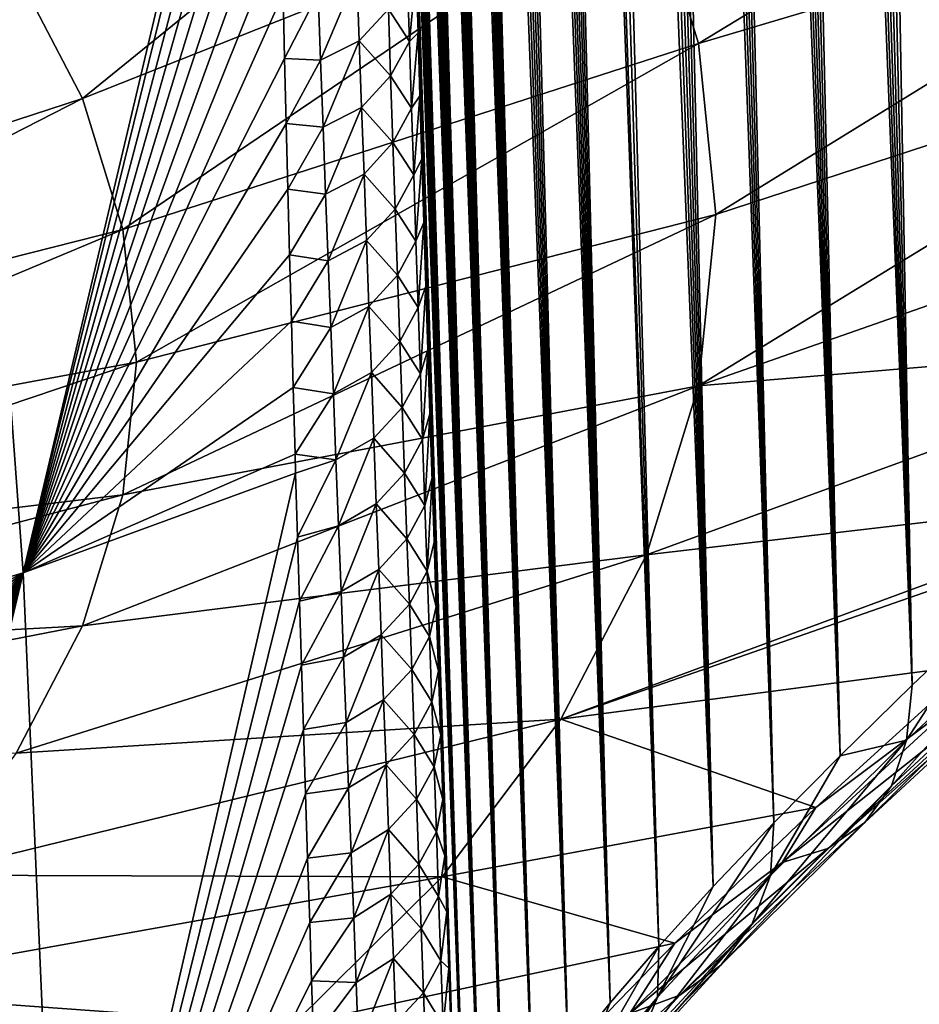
# Model space of a CAD drawing. Header units: metres. Extents: x -109 to 109, y -67 to 73.
# Tile 35 of 253: x -64.31 to -58.46, y -61.43 to -55.03. Entities that reach past the tile are written whole.
import ezdxf

# ---------------------------------------------------------------- set-up
doc = ezdxf.new("R2010")
doc.units = ezdxf.units.M
doc.layers.add('solid_508035_K244200000C76', color=7, linetype='CONTINUOUS')

msp = doc.modelspace()

# ---------------------------------------------------------------- linework, layer by layer
at = {"layer": 'solid_508035_K244200000C76'}
for points in [[(-58.508377, -59.352436, 30.147657), (-59.535172, -30.790405, 10.909534), (-59.421398, -30.773264, 11.101705)], [(-58.508377, -59.352436, 30.147657), (-59.421398, -30.773264, 11.101705), (-59.299522, -30.772995, 11.313403)], [(-58.508377, -59.352436, 30.147657), (-59.299522, -30.772995, 11.313403), (-59.168301, -30.792322, 11.547681)], [(-58.977356, -59.810677, 29.530155), (-59.743763, -30.867962, 10.572089), (-59.642197, -30.822445, 10.733907)], [(-58.508377, -59.352436, 30.147657), (-59.642197, -30.822445, 10.733907), (-59.535172, -30.790405, 10.909534)], [(-58.508377, -59.352436, 30.147657), (-58.977356, -59.810677, 29.530155), (-59.642197, -30.822445, 10.733907)], [(-58.508377, -59.352436, 30.147657), (-59.168301, -30.792322, 11.547681), (-59.026012, -30.835018, 11.80882)], [(-58.001953, -58.872311, 30.722361), (-59.026012, -30.835018, 11.80882), (-58.870987, -30.905716, 12.101303)], [(-58.001953, -58.872311, 30.722361), (-58.508377, -59.352436, 30.147657), (-59.026012, -30.835018, 11.80882)], [(-58.977356, -59.810677, 29.530155), (-59.840733, -30.92593, 10.422213), (-59.743763, -30.867962, 10.572089)], [(-58.001953, -58.872311, 30.722361), (-58.870987, -30.905716, 12.101303), (-58.701645, -31.009899, 12.429706)], [(-58.977356, -59.810677, 29.530155), (-59.93401, -30.996044, 10.282652), (-59.840733, -30.92593, 10.422213)], [(-58.977356, -59.810677, 29.530155), (-60.024521, -31.078491, 10.151855), (-59.93401, -30.996044, 10.282652)], [(-58.001953, -58.872311, 30.722361), (-58.701645, -31.009899, 12.429706), (-58.516525, -31.154268, 12.798965)], [(-58.977356, -59.810677, 29.530155), (-60.113068, -31.173672, 10.028532), (-60.024521, -31.078491, 10.151855)], [(-57.458202, -58.370365, 31.253391), (-58.516525, -31.154268, 12.798965), (-58.41766, -31.24394, 13.000504)], [(-57.458202, -58.370365, 31.253391), (-58.001953, -58.872311, 30.722361), (-58.516525, -31.154268, 12.798965)], [(-59.408604, -60.246769, 28.870468), (-60.200306, -31.282511, 9.911836), (-60.113068, -31.173672, 10.028532)], [(-58.977356, -59.810677, 29.530155), (-59.408604, -60.246769, 28.870468), (-60.113068, -31.173672, 10.028532)], [(-59.408604, -60.246769, 28.870468), (-60.286888, -31.406527, 9.801156), (-60.200306, -31.282511, 9.911836)], [(-59.408604, -60.246769, 28.870468), (-60.373497, -31.547667, 9.69592), (-60.286888, -31.406527, 9.801156)], [(-59.408604, -60.246769, 28.870468), (-60.460571, -31.708118, 9.596047), (-60.373497, -31.547667, 9.69592)], [(-59.80167, -60.660244, 28.169008), (-60.54847, -31.890757, 9.501879), (-60.460571, -31.708118, 9.596047)], [(-59.408604, -60.246769, 28.870468), (-59.80167, -60.660244, 28.169008), (-60.460571, -31.708118, 9.596047)], [(-59.80167, -60.660244, 28.169008), (-60.637764, -32.099674, 9.413777), (-60.54847, -31.890757, 9.501879)], [(-59.80167, -60.660244, 28.169008), (-60.72876, -32.339264, 9.332623), (-60.637764, -32.099674, 9.413777)], [(-59.80167, -60.660244, 28.169008), (-60.821621, -32.614761, 9.259853), (-60.72876, -32.339264, 9.332623)], [(-59.80167, -60.660244, 28.169008), (-60.916492, -32.932957, 9.197527), (-60.821621, -32.614761, 9.259853)], [(-60.155914, -61.050426, 27.425951), (-61.013123, -33.300739, 9.148364), (-60.916492, -32.932957, 9.197527)], [(-59.80167, -60.660244, 28.169008), (-60.155914, -61.050426, 27.425951), (-60.916492, -32.932957, 9.197527)], [(-60.155914, -61.050426, 27.425951), (-61.110893, -33.725327, 9.115973), (-61.013123, -33.300739, 9.148364)], [(-60.155914, -61.050426, 27.425951), (-61.159908, -33.961407, 9.107518), (-61.110893, -33.725327, 9.115973)], [(-60.470512, -61.416389, 26.641348), (-61.208851, -34.213985, 9.104589), (-61.159908, -33.961407, 9.107518)], [(-60.155914, -61.050426, 27.425951), (-60.470512, -61.416389, 26.641348), (-61.159908, -33.961407, 9.107518)], [(-60.470512, -61.416389, 26.641348), (-61.257553, -34.484966, 9.108417), (-61.208851, -34.213985, 9.104589)], [(-60.470512, -61.416389, 26.641348), (-61.305889, -34.774422, 9.119008), (-61.257553, -34.484966, 9.108417)], [(-60.470512, -61.416389, 26.641348), (-61.353657, -35.084362, 9.137739), (-61.305889, -34.774422, 9.119008)], [(-60.470512, -61.416389, 26.641348), (-61.400726, -35.414848, 9.164618), (-61.353657, -35.084362, 9.137739)], [(-60.470512, -61.416389, 26.641348), (-61.446884, -35.76825, 9.201227), (-61.400726, -35.414848, 9.164618)], [(-60.744411, -61.756973, 25.815182), (-61.492001, -36.144642, 9.247589), (-61.446884, -35.76825, 9.201227)], [(-60.470512, -61.416389, 26.641348), (-60.744411, -61.756973, 25.815182), (-61.446884, -35.76825, 9.201227)], [(-60.744411, -61.756973, 25.815182), (-61.535835, -36.546612, 9.305453), (-61.492001, -36.144642, 9.247589)], [(-60.744411, -61.756973, 25.815182), (-61.578251, -36.974255, 9.374869), (-61.535835, -36.546612, 9.305453)], [(-60.744411, -61.756973, 25.815182), (-61.618965, -37.430439, 9.457887), (-61.578251, -36.974255, 9.374869)], [(-60.744411, -61.756973, 25.815182), (-61.657833, -37.91531, 9.554598), (-61.618965, -37.430439, 9.457887)], [(-60.97641, -62.070736, 24.947256), (-61.682556, -38.256424, 9.628078), (-61.657833, -37.91531, 9.554598)], [(-60.744411, -61.756973, 25.815182), (-60.97641, -62.070736, 24.947256), (-61.657833, -37.91531, 9.554598)], [(-60.97641, -62.070736, 24.947256), (-61.706306, -38.611275, 9.708338), (-61.682556, -38.256424, 9.628078)], [(-60.97641, -62.070736, 24.947256), (-61.728977, -38.981022, 9.796253), (-61.706306, -38.611275, 9.708338)], [(-60.97641, -62.070736, 24.947256), (-61.750462, -39.367004, 9.892821), (-61.728977, -38.981022, 9.796253)], [(-60.97641, -62.070736, 24.947256), (-61.770767, -39.768341, 9.997363), (-61.750462, -39.367004, 9.892821)], [(-60.97641, -62.070736, 24.947256), (-61.789764, -40.186462, 10.111009), (-61.770767, -39.768341, 9.997363)], [(-61.165104, -62.355949, 24.037275), (-61.807335, -40.622807, 10.234875), (-61.789764, -40.186462, 10.111009)], [(-60.97641, -62.070736, 24.947256), (-61.165104, -62.355949, 24.037275), (-61.789764, -40.186462, 10.111009)], [(-61.165104, -62.355949, 24.037275), (-61.823498, -41.07637, 10.368158), (-61.807335, -40.622807, 10.234875)], [(-61.165104, -62.355949, 24.037275), (-61.838108, -41.548893, 10.512303), (-61.823498, -41.07637, 10.368158)], [(-61.165104, -62.355949, 24.037275), (-61.84795, -41.916855, 10.628469), (-61.838108, -41.548893, 10.512303)], [(-61.165104, -62.355949, 24.037275), (-61.856884, -42.29554, 10.750765), (-61.84795, -41.916855, 10.628469)], [(-61.165104, -62.355949, 24.037275), (-61.864849, -42.685577, 10.879749), (-61.856884, -42.29554, 10.750765)], [(-61.165104, -62.355949, 24.037275), (-61.871765, -43.08807, 11.016379), (-61.864849, -42.685577, 10.879749)], [(-61.308895, -62.610622, 23.085026), (-61.877563, -43.503769, 11.161302), (-61.871765, -43.08807, 11.016379)], [(-61.165104, -62.355949, 24.037275), (-61.308895, -62.610622, 23.085026), (-61.871765, -43.08807, 11.016379)], [(-61.308895, -62.610622, 23.085026), (-61.882324, -43.931511, 11.313478), (-61.877563, -43.503769, 11.161302)], [(-61.308895, -62.610622, 23.085026), (-61.885967, -44.372154, 11.473707), (-61.882324, -43.931511, 11.313478)], [(-61.308895, -62.610622, 23.085026), (-61.888397, -44.826984, 11.643178), (-61.885967, -44.372154, 11.473707)], [(-61.308895, -62.610622, 23.085026), (-61.88942, -45.201717, 11.786007), (-61.888397, -44.826984, 11.643178)], [(-61.308895, -62.610622, 23.085026), (-61.889698, -45.585091, 11.934311), (-61.88942, -45.201717, 11.786007)], [(-61.308895, -62.610622, 23.085026), (-61.889194, -45.977501, 12.088486), (-61.889698, -45.585091, 11.934311)], [(-61.308895, -62.610622, 23.085026), (-61.887856, -46.379723, 12.249299), (-61.889194, -45.977501, 12.088486)], [(-61.308895, -62.610622, 23.085026), (-61.885624, -46.792542, 12.417523), (-61.887856, -46.379723, 12.249299)], [(-61.308895, -62.610622, 23.085026), (-61.882473, -47.216385, 12.593565), (-61.885624, -46.792542, 12.417523)], [(-61.406025, -62.832409, 22.090134), (-61.878502, -47.650024, 12.776159), (-61.882473, -47.216385, 12.593565)], [(-61.308895, -62.610622, 23.085026), (-61.406025, -62.832409, 22.090134), (-61.882473, -47.216385, 12.593565)], [(-61.406025, -62.832409, 22.090134), (-61.873665, -48.094025, 12.965931), (-61.878502, -47.650024, 12.776159)], [(-61.406025, -62.832409, 22.090134), (-61.867893, -48.549278, 13.163852), (-61.873665, -48.094025, 12.965931)], [(-61.406025, -62.832409, 22.090134), (-61.861134, -49.016685, 13.370894), (-61.867893, -48.549278, 13.163852)], [(-61.406025, -62.832409, 22.090134), (-61.854717, -49.416191, 13.550964), (-61.861134, -49.016685, 13.370894)], [(-61.406025, -62.832409, 22.090134), (-61.847649, -49.825207, 13.737437), (-61.854717, -49.416191, 13.550964)], [(-61.406025, -62.832409, 22.090134), (-61.839924, -50.242935, 13.930132), (-61.847649, -49.825207, 13.737437)], [(-61.406025, -62.832409, 22.090134), (-61.831539, -50.668461, 14.12897), (-61.839924, -50.242935, 13.930132)], [(-61.406025, -62.832409, 22.090134), (-61.822495, -51.100861, 14.333876), (-61.831539, -50.668461, 14.12897)], [(-61.406025, -62.832409, 22.090134), (-61.812801, -51.539219, 14.54477), (-61.822495, -51.100861, 14.333876)], [(-61.406025, -62.832409, 22.090134), (-61.803982, -51.919559, 14.730397), (-61.812801, -51.539219, 14.54477)], [(-64.283173, -58.621601, 15.215517), (-64.734833, -52.510555, 11.891453), (-62.654301, -51.724594, 12.994596)], [(-62.650635, -51.978817, 13.110326), (-64.283173, -58.621601, 15.215517), (-62.654301, -51.724594, 12.994596)], [(-61.406025, -62.832409, 22.090134), (-61.794685, -52.306232, 14.921088), (-61.803982, -51.919559, 14.730397)], [(-62.650635, -51.978817, 13.110326), (-62.644421, -52.380756, 13.295415), (-64.283173, -58.621601, 15.215517)], [(-61.454559, -63.018581, 21.052198), (-61.784931, -52.698524, 15.116538), (-61.794685, -52.306232, 14.921088)], [(-61.406025, -62.832409, 22.090134), (-61.454559, -63.018581, 21.052198), (-61.794685, -52.306232, 14.921088)], [(-62.644421, -52.380756, 13.295415), (-62.637646, -52.785942, 13.484609), (-64.283173, -58.621601, 15.215517)], [(-64.283173, -58.621601, 15.215517), (-66.142715, -59.17609, 14.420276), (-64.734833, -52.510555, 11.891453)], [(-61.454559, -63.018581, 21.052198), (-61.77475, -53.095299, 15.316323), (-61.784931, -52.698524, 15.116538)], [(-62.637646, -52.785942, 13.484609), (-62.630325, -53.193993, 13.677785), (-64.283173, -58.621601, 15.215517)], [(-60.792011, -53.01527, 44.101154), (-64.329407, -54.712543, 43.717842), (-63.897434, -55.540142, 42.535912)], [(-60.234489, -54.083408, 42.575691), (-60.792011, -53.01527, 44.101154), (-63.897434, -55.540142, 42.535912)], [(-61.454559, -63.018581, 21.052198), (-61.764172, -53.495419, 15.520017), (-61.77475, -53.095299, 15.316323)], [(-56.430576, -53.07407, 41.465816), (-60.234489, -54.083408, 42.575691), (-59.896935, -55.18145, 41.007526)], [(-56.20034, -54.0811, 40.027626), (-56.430576, -53.07407, 41.465816), (-59.896935, -55.18145, 41.007526)], [(-62.630325, -53.193993, 13.677785), (-62.622456, -53.604691, 13.874895), (-64.283173, -58.621601, 15.215517)], [(-61.454559, -63.018581, 21.052198), (-61.753231, -53.897747, 15.727194), (-61.764172, -53.495419, 15.520017)], [(-62.622456, -53.604691, 13.874895), (-62.614021, -54.018867, 14.076401), (-64.283173, -58.621601, 15.215517)], [(-61.454559, -63.018581, 21.052198), (-61.741966, -54.301144, 15.93743), (-61.753231, -53.897747, 15.727194)], [(-62.614021, -54.018867, 14.076401), (-62.605057, -54.436283, 14.282228), (-64.283173, -58.621601, 15.215517)], [(-60.234489, -54.083408, 42.575691), (-63.897434, -55.540142, 42.535912), (-63.635895, -56.390907, 41.320892)], [(-59.896935, -55.18145, 41.007526), (-60.234489, -54.083408, 42.575691), (-63.635895, -56.390907, 41.320892)], [(-56.20034, -54.0811, 40.027626), (-59.896935, -55.18145, 41.007526), (-59.783905, -56.294544, 39.417862)], [(-56.123402, -55.095795, 38.578491), (-56.20034, -54.0811, 40.027626), (-59.783905, -56.294544, 39.417862)], [(-61.454559, -63.018581, 21.052198), (-61.7304, -54.705322, 16.150621), (-61.741966, -54.301144, 15.93743)], [(-62.605057, -54.436283, 14.282228), (-62.595604, -54.856438, 14.492168), (-64.283173, -58.621601, 15.215517)], [(-63.897434, -55.540142, 42.535912), (-64.329407, -54.712543, 43.717842), (-67.638725, -56.761608, 42.308727)], [(-61.788563, -54.733315, 15.738866), (-61.7304, -54.705322, 16.150621), (-61.774857, -55.168552, 15.969738)], [(-61.774857, -55.168552, 15.969738), (-61.7304, -54.705322, 16.150621), (-61.718502, -55.112278, 16.367529)], [(-61.454559, -63.018581, 21.052198), (-61.718502, -55.112278, 16.367529), (-61.7304, -54.705322, 16.150621)], [(-62.116508, -54.730824, 14.956838), (-62.351997, -55.2911, 14.924388), (-62.368374, -54.854206, 14.69669)], [(-62.116508, -54.730824, 14.956838), (-62.101025, -55.165283, 15.184186), (-62.351997, -55.2911, 14.924388)], [(-62.116508, -54.730824, 14.956838), (-61.911617, -54.958965, 15.449475), (-62.101025, -55.165283, 15.184186)], [(-61.788563, -54.733315, 15.738866), (-61.774857, -55.168552, 15.969738), (-61.911617, -54.958965, 15.449475)], [(-62.595604, -54.856438, 14.492168), (-62.585701, -55.278839, 14.70601), (-64.283173, -58.621601, 15.215517)], [(-62.368374, -54.854206, 14.69669), (-62.585701, -55.278839, 14.70601), (-62.595604, -54.856438, 14.492168)], [(-62.368374, -54.854206, 14.69669), (-62.351997, -55.2911, 14.924388), (-62.585701, -55.278839, 14.70601)], [(-62.101025, -55.165283, 15.184186), (-61.911617, -54.958965, 15.449475), (-61.896908, -55.393074, 15.67968)], [(-61.774857, -55.168552, 15.969738), (-61.896908, -55.393074, 15.67968), (-61.911617, -54.958965, 15.449475)], [(-59.896935, -57.407639, 37.828201), (-56.123402, -55.095795, 38.578491), (-59.783905, -56.294544, 39.417862)], [(-56.200344, -56.110504, 37.129341), (-56.123402, -55.095795, 38.578491), (-59.896935, -57.407639, 37.828201)], [(-61.774857, -55.168552, 15.969738), (-61.718502, -55.112278, 16.367529), (-61.760952, -55.602684, 16.202721)], [(-61.760952, -55.602684, 16.202721), (-61.718502, -55.112278, 16.367529), (-61.706299, -55.521717, 16.588032)], [(-61.454559, -63.018581, 21.052198), (-61.706299, -55.521717, 16.588032), (-61.718502, -55.112278, 16.367529)], [(-59.896935, -55.18145, 41.007526), (-63.635895, -56.390907, 41.320892), (-63.548321, -57.253334, 40.089218)], [(-59.783905, -56.294544, 39.417862), (-59.896935, -55.18145, 41.007526), (-63.548321, -57.253334, 40.089218)], [(-62.101025, -55.165283, 15.184186), (-62.335522, -55.72681, 15.154241), (-62.351997, -55.2911, 14.924388)], [(-62.101025, -55.165283, 15.184186), (-62.085415, -55.598602, 15.413652), (-62.335522, -55.72681, 15.154241)], [(-62.101025, -55.165283, 15.184186), (-61.896908, -55.393074, 15.67968), (-62.085415, -55.598602, 15.413652)], [(-61.774857, -55.168552, 15.969738), (-61.760952, -55.602684, 16.202721), (-61.896908, -55.393074, 15.67968)], [(-62.585701, -55.278839, 14.70601), (-62.575371, -55.70298, 14.923532), (-64.283173, -58.621601, 15.215517)], [(-62.351997, -55.2911, 14.924388), (-62.575371, -55.70298, 14.923532), (-62.585701, -55.278839, 14.70601)], [(-62.351997, -55.2911, 14.924388), (-62.335522, -55.72681, 15.154241), (-62.575371, -55.70298, 14.923532)], [(-62.085415, -55.598602, 15.413652), (-61.896908, -55.393074, 15.67968), (-61.88205, -55.826065, 15.911981)], [(-61.760952, -55.602684, 16.202721), (-61.88205, -55.826065, 15.911981), (-61.896908, -55.393074, 15.67968)], [(-63.897434, -55.540142, 42.535912), (-67.638725, -56.761608, 42.308727), (-67.454826, -57.35981, 41.454411)], [(-63.635895, -56.390907, 41.320892), (-63.897434, -55.540142, 42.535912), (-67.454826, -57.35981, 41.454411)], [(-61.760952, -55.602684, 16.202721), (-61.706299, -55.521717, 16.588032), (-61.746872, -56.035713, 16.437788)], [(-61.746872, -56.035713, 16.437788), (-61.706299, -55.521717, 16.588032), (-61.69381, -55.933121, 16.811932)], [(-61.454559, -63.018581, 21.052198), (-61.69381, -55.933121, 16.811932), (-61.706299, -55.521717, 16.588032)], [(-62.085415, -55.598602, 15.413652), (-62.318974, -56.16135, 15.386221), (-62.335522, -55.72681, 15.154241)], [(-62.085415, -55.598602, 15.413652), (-62.069698, -56.030785, 15.645211), (-62.318974, -56.16135, 15.386221)], [(-62.085415, -55.598602, 15.413652), (-61.88205, -55.826065, 15.911981), (-62.069698, -56.030785, 15.645211)], [(-61.760952, -55.602684, 16.202721), (-61.746872, -56.035713, 16.437788), (-61.88205, -55.826065, 15.911981)], [(-62.575371, -55.70298, 14.923532), (-62.564644, -56.12849, 15.144574), (-64.283173, -58.621601, 15.215517)], [(-62.335522, -55.72681, 15.154241), (-62.564644, -56.12849, 15.144574), (-62.575371, -55.70298, 14.923532)], [(-62.335522, -55.72681, 15.154241), (-62.318974, -56.16135, 15.386221), (-62.564644, -56.12849, 15.144574)], [(-62.069698, -56.030785, 15.645211), (-61.88205, -55.826065, 15.911981), (-61.867062, -56.257935, 16.146353)], [(-61.746872, -56.035713, 16.437788), (-61.867062, -56.257935, 16.146353), (-61.88205, -55.826065, 15.911981)], [(-61.746872, -56.035713, 16.437788), (-61.69381, -55.933121, 16.811932), (-61.732632, -56.467632, 16.674915)], [(-61.732632, -56.467632, 16.674915), (-61.69381, -55.933121, 16.811932), (-61.681057, -56.345974, 17.039022)], [(-61.454559, -63.018581, 21.052198), (-61.681057, -56.345974, 17.039022), (-61.69381, -55.933121, 16.811932)], [(-62.069698, -56.030785, 15.645211), (-62.302372, -56.594711, 15.620306), (-62.318974, -56.16135, 15.386221)], [(-62.069698, -56.030785, 15.645211), (-62.053894, -56.461826, 15.878839), (-62.302372, -56.594711, 15.620306)], [(-62.069698, -56.030785, 15.645211), (-61.867062, -56.257935, 16.146353), (-62.053894, -56.461826, 15.878839)], [(-61.746872, -56.035713, 16.437788), (-61.732632, -56.467632, 16.674915), (-61.867062, -56.257935, 16.146353)], [(-56.430588, -57.117546, 35.691132), (-56.200344, -56.110504, 37.129341), (-59.896935, -57.407639, 37.828201)], [(-62.564644, -56.12849, 15.144574), (-62.553444, -56.556343, 15.369722), (-64.283173, -58.621601, 15.215517)], [(-62.318974, -56.16135, 15.386221), (-62.553444, -56.556343, 15.369722), (-62.564644, -56.12849, 15.144574)], [(-62.318974, -56.16135, 15.386221), (-62.302372, -56.594711, 15.620306), (-62.553444, -56.556343, 15.369722)], [(-63.635895, -58.115765, 38.85754), (-59.783905, -56.294544, 39.417862), (-63.548321, -57.253334, 40.089218)], [(-59.896935, -57.407639, 37.828201), (-59.783905, -56.294544, 39.417862), (-63.635895, -58.115765, 38.85754)], [(-62.053894, -56.461826, 15.878839), (-61.867062, -56.257935, 16.146353), (-61.851963, -56.68869, 16.382771)], [(-61.732632, -56.467632, 16.674915), (-61.851963, -56.68869, 16.382771), (-61.867062, -56.257935, 16.146353)], [(-61.732632, -56.467632, 16.674915), (-61.681057, -56.345974, 17.039022), (-61.718254, -56.898449, 16.91408)], [(-61.718254, -56.898449, 16.91408), (-61.681057, -56.345974, 17.039022), (-61.668072, -56.759758, 17.269104)], [(-61.454559, -63.018581, 21.052198), (-61.668072, -56.759758, 17.269104), (-61.681057, -56.345974, 17.039022)], [(-63.635895, -56.390907, 41.320892), (-67.454826, -57.35981, 41.454411), (-67.39325, -57.966209, 40.588379)], [(-63.548321, -57.253334, 40.089218), (-63.635895, -56.390907, 41.320892), (-67.39325, -57.966209, 40.588379)], [(-62.053894, -56.461826, 15.878839), (-62.285736, -57.026909, 15.856469), (-62.302372, -56.594711, 15.620306)], [(-62.053894, -56.461826, 15.878839), (-62.038025, -56.891735, 16.11451), (-62.285736, -57.026909, 15.856469)], [(-62.053894, -56.461826, 15.878839), (-61.851963, -56.68869, 16.382771), (-62.038025, -56.891735, 16.11451)], [(-61.732632, -56.467632, 16.674915), (-61.718254, -56.898449, 16.91408), (-61.851963, -56.68869, 16.382771)], [(-62.553444, -56.556343, 15.369722), (-62.541801, -56.986423, 15.598959), (-64.283173, -58.621601, 15.215517)], [(-62.302372, -56.594711, 15.620306), (-62.541801, -56.986423, 15.598959), (-62.553444, -56.556343, 15.369722)], [(-62.302372, -56.594711, 15.620306), (-62.285736, -57.026909, 15.856469), (-62.541801, -56.986423, 15.598959)], [(-62.038025, -56.891735, 16.11451), (-61.851963, -56.68869, 16.382771), (-61.836773, -57.118328, 16.621216)], [(-61.718254, -56.898449, 16.91408), (-61.836773, -57.118328, 16.621216), (-61.851963, -56.68869, 16.382771)], [(-61.718254, -56.898449, 16.91408), (-61.668072, -56.759758, 17.269104), (-61.703751, -57.328156, 17.155266)], [(-61.703751, -57.328156, 17.155266), (-61.668072, -56.759758, 17.269104), (-61.654881, -57.173962, 17.501972)], [(-61.454559, -63.018581, 21.052198), (-61.654881, -57.173962, 17.501972), (-61.668072, -56.759758, 17.269104)], [(-62.038025, -56.891735, 16.11451), (-62.269089, -57.457935, 16.094692), (-62.285736, -57.026909, 15.856469)], [(-62.038025, -56.891735, 16.11451), (-62.022106, -57.320515, 16.352203), (-62.269089, -57.457935, 16.094692)], [(-62.038025, -56.891735, 16.11451), (-61.836773, -57.118328, 16.621216), (-62.022106, -57.320515, 16.352203)], [(-61.718254, -56.898449, 16.91408), (-61.703751, -57.328156, 17.155266), (-61.836773, -57.118328, 16.621216)], [(-62.541801, -56.986423, 15.598959), (-62.529774, -57.418167, 15.832), (-64.283173, -58.621601, 15.215517)], [(-62.285736, -57.026909, 15.856469), (-62.529774, -57.418167, 15.832), (-62.541801, -56.986423, 15.598959)], [(-62.285736, -57.026909, 15.856469), (-62.269089, -57.457935, 16.094692), (-62.529774, -57.418167, 15.832)], [(-62.022106, -57.320515, 16.352203), (-61.836773, -57.118328, 16.621216), (-61.821507, -57.546841, 16.86167)], [(-61.703751, -57.328156, 17.155266), (-61.821507, -57.546841, 16.86167), (-61.836773, -57.118328, 16.621216)], [(-56.430588, -57.117546, 35.691132), (-59.896935, -57.407639, 37.828201), (-60.234489, -58.50568, 36.260036)], [(-56.82513, -58.107494, 34.289555), (-56.430588, -57.117546, 35.691132), (-60.234489, -58.50568, 36.260036)], [(-61.703751, -57.328156, 17.155266), (-61.654881, -57.173962, 17.501972), (-61.68914, -57.756744, 17.398455)], [(-61.68914, -57.756744, 17.398455), (-61.654881, -57.173962, 17.501972), (-61.641491, -57.588715, 17.737701)], [(-61.454559, -63.018581, 21.052198), (-61.641491, -57.588715, 17.737701), (-61.654881, -57.173962, 17.501972)], [(-67.454826, -58.572613, 39.722347), (-63.548321, -57.253334, 40.089218), (-67.39325, -57.966209, 40.588379)], [(-63.635895, -58.115765, 38.85754), (-63.548321, -57.253334, 40.089218), (-67.454826, -58.572613, 39.722347)], [(-62.022106, -57.320515, 16.352203), (-62.252434, -57.887798, 16.334955), (-62.269089, -57.457935, 16.094692)], [(-62.022106, -57.320515, 16.352203), (-62.006153, -57.748154, 16.591906), (-62.252434, -57.887798, 16.334955)], [(-62.022106, -57.320515, 16.352203), (-61.821507, -57.546841, 16.86167), (-62.006153, -57.748154, 16.591906)], [(-61.703751, -57.328156, 17.155266), (-61.68914, -57.756744, 17.398455), (-61.821507, -57.546841, 16.86167)], [(-62.529774, -57.418167, 15.832), (-62.51741, -57.851006, 16.068554), (-64.283173, -58.621601, 15.215517)], [(-59.896935, -57.407639, 37.828201), (-63.635895, -58.115765, 38.85754), (-63.897434, -58.96653, 37.642521)], [(-60.234489, -58.50568, 36.260036), (-59.896935, -57.407639, 37.828201), (-63.897434, -58.96653, 37.642521)], [(-62.269089, -57.457935, 16.094692), (-62.51741, -57.851006, 16.068554), (-62.529774, -57.418167, 15.832)], [(-62.269089, -57.457935, 16.094692), (-62.252434, -57.887798, 16.334955), (-62.51741, -57.851006, 16.068554)], [(-62.006153, -57.748154, 16.591906), (-61.821507, -57.546841, 16.86167), (-61.806175, -57.974236, 17.104115)], [(-61.68914, -57.756744, 17.398455), (-61.806175, -57.974236, 17.104115), (-61.821507, -57.546841, 16.86167)], [(-61.68914, -57.756744, 17.398455), (-61.641491, -57.588715, 17.737701), (-61.674431, -58.184219, 17.643629)], [(-61.674431, -58.184219, 17.643629), (-61.641491, -57.588715, 17.737701), (-61.627884, -58.00502, 17.976715)], [(-61.454559, -63.018581, 21.052198), (-61.627884, -58.00502, 17.976715), (-61.641491, -57.588715, 17.737701)], [(-62.006153, -57.748154, 16.591906), (-62.235794, -58.31649, 16.577246), (-62.252434, -57.887798, 16.334955)], [(-62.006153, -57.748154, 16.591906), (-61.990173, -58.17466, 16.833599), (-62.235794, -58.31649, 16.577246)], [(-62.006153, -57.748154, 16.591906), (-61.806175, -57.974236, 17.104115), (-61.990173, -58.17466, 16.833599)], [(-61.68914, -57.756744, 17.398455), (-61.674431, -58.184219, 17.643629), (-61.806175, -57.974236, 17.104115)], [(-62.51741, -57.851006, 16.068554), (-62.513836, -57.974361, 16.136503), (-64.283173, -58.621601, 15.215517)], [(-62.252434, -57.887798, 16.334955), (-62.513836, -57.974361, 16.136503), (-62.51741, -57.851006, 16.068554)], [(-62.252434, -57.887798, 16.334955), (-62.501629, -58.390148, 16.367289), (-62.513836, -57.974361, 16.136503)], [(-62.252434, -57.887798, 16.334955), (-62.235794, -58.31649, 16.577246), (-62.501629, -58.390148, 16.367289)], [(-64.025734, -64.543686, 18.817848), (-64.283173, -58.621601, 15.215517), (-62.513836, -57.974361, 16.136503)], [(-62.501629, -58.390148, 16.367289), (-64.025734, -64.543686, 18.817848), (-62.513836, -57.974361, 16.136503)], [(-61.990173, -58.17466, 16.833599), (-61.806175, -57.974236, 17.104115), (-61.790798, -58.400505, 17.348536)], [(-61.674431, -58.184219, 17.643629), (-61.790798, -58.400505, 17.348536), (-61.806175, -57.974236, 17.104115)], [(-61.674431, -58.184219, 17.643629), (-61.627884, -58.00502, 17.976715), (-61.659645, -58.610577, 17.890772)], [(-61.659645, -58.610577, 17.890772), (-61.627884, -58.00502, 17.976715), (-61.61409, -58.422512, 18.218838)], [(-61.454559, -63.018581, 21.052198), (-61.61409, -58.422512, 18.218838), (-61.627884, -58.00502, 17.976715)], [(-63.635895, -58.115765, 38.85754), (-67.454826, -58.572613, 39.722347), (-67.638725, -59.170815, 38.868027)], [(-63.897434, -58.96653, 37.642521), (-63.635895, -58.115765, 38.85754), (-67.638725, -59.170815, 38.868027)], [(-56.82513, -58.107494, 34.289555), (-60.234489, -58.50568, 36.260036), (-60.792011, -59.573818, 34.734573)], [(-56.993313, -58.24984, 34.176571), (-56.82513, -58.107494, 34.289555), (-60.792011, -59.573818, 34.734573)], [(-61.990173, -58.17466, 16.833599), (-62.219181, -58.744019, 16.821543), (-62.235794, -58.31649, 16.577246)], [(-61.990173, -58.17466, 16.833599), (-61.97419, -58.600033, 17.077267), (-62.219181, -58.744019, 16.821543)], [(-61.990173, -58.17466, 16.833599), (-61.790798, -58.400505, 17.348536), (-61.97419, -58.600033, 17.077267)], [(-61.674431, -58.184219, 17.643629), (-61.659645, -58.610577, 17.890772), (-61.790798, -58.400505, 17.348536)], [(-58.114265, -59.22105, 33.304382), (-56.993313, -58.24984, 34.176571), (-60.792011, -59.573818, 34.734573)], [(-62.235794, -58.31649, 16.577246), (-62.489185, -58.805969, 16.600792), (-62.501629, -58.390148, 16.367289)], [(-62.235794, -58.31649, 16.577246), (-62.219181, -58.744019, 16.821543), (-62.489185, -58.805969, 16.600792)], [(-62.501629, -58.390148, 16.367289), (-62.489185, -58.805969, 16.600792), (-64.025734, -64.543686, 18.817848)], [(-61.97419, -58.600033, 17.077267), (-61.790798, -58.400505, 17.348536), (-61.775383, -58.825653, 17.594915)], [(-61.659645, -58.610577, 17.890772), (-61.775383, -58.825653, 17.594915), (-61.790798, -58.400505, 17.348536)], [(-61.659645, -58.610577, 17.890772), (-61.61409, -58.422512, 18.218838), (-61.600124, -58.840775, 18.463873)], [(-61.454559, -63.018581, 21.052198), (-61.600124, -58.840775, 18.463873), (-61.61409, -58.422512, 18.218838)], [(-60.234489, -58.50568, 36.260036), (-63.897434, -58.96653, 37.642521), (-64.329407, -59.794125, 36.46059)], [(-60.792011, -59.573818, 34.734573), (-60.234489, -58.50568, 36.260036), (-64.329407, -59.794125, 36.46059)], [(-61.97419, -58.600033, 17.077267), (-62.202606, -59.170376, 17.067831), (-62.219181, -58.744019, 16.821543)], [(-61.97419, -58.600033, 17.077267), (-61.95821, -59.024265, 17.322889), (-62.202606, -59.170376, 17.067831)], [(-61.97419, -58.600033, 17.077267), (-61.775383, -58.825653, 17.594915), (-61.95821, -59.024265, 17.322889)], [(-61.659645, -58.610577, 17.890772), (-61.644787, -59.035812, 18.139868), (-61.775383, -58.825653, 17.594915)], [(-61.659645, -58.610577, 17.890772), (-61.600124, -58.840775, 18.463873), (-61.644787, -59.035812, 18.139868)], [(-66.106003, -59.583809, 14.662677), (-66.142715, -59.17609, 14.420276), (-64.283173, -58.621601, 15.215517)], [(-66.071312, -59.992321, 14.906733), (-66.106003, -59.583809, 14.662677), (-64.283173, -58.621601, 15.215517)], [(-66.038651, -60.402588, 15.153005), (-66.071312, -59.992321, 14.906733), (-64.283173, -58.621601, 15.215517)], [(-66.008026, -60.814468, 15.401435), (-66.038651, -60.402588, 15.153005), (-64.283173, -58.621601, 15.215517)], [(-65.979477, -61.227539, 15.651793), (-66.008026, -60.814468, 15.401435), (-64.283173, -58.621601, 15.215517)], [(-65.953026, -61.641361, 15.903845), (-65.979477, -61.227539, 15.651793), (-64.283173, -58.621601, 15.215517)], [(-65.928696, -62.055523, 16.157351), (-65.953026, -61.641361, 15.903845), (-64.283173, -58.621601, 15.215517)], [(-65.908379, -62.433052, 16.389532), (-65.928696, -62.055523, 16.157351), (-64.283173, -58.621601, 15.215517)], [(-65.889847, -62.810593, 16.622768), (-65.908379, -62.433052, 16.389532), (-64.283173, -58.621601, 15.215517)], [(-65.8731, -63.188461, 16.85725), (-65.889847, -62.810593, 16.622768), (-64.283173, -58.621601, 15.215517)], [(-65.858154, -63.566647, 17.092981), (-65.8731, -63.188461, 16.85725), (-64.283173, -58.621601, 15.215517)], [(-65.845016, -63.945145, 17.329964), (-65.858154, -63.566647, 17.092981), (-64.283173, -58.621601, 15.215517)], [(-65.833694, -64.323952, 17.568199), (-65.845016, -63.945145, 17.329964), (-64.283173, -58.621601, 15.215517)], [(-65.824188, -64.703049, 17.80769), (-65.833694, -64.323952, 17.568199), (-64.283173, -58.621601, 15.215517)], [(-65.816513, -65.082428, 18.048439), (-65.824188, -64.703049, 17.80769), (-64.283173, -58.621601, 15.215517)], [(-64.025734, -64.543686, 18.817848), (-65.816513, -65.082428, 18.048439), (-64.283173, -58.621601, 15.215517)], [(-62.219181, -58.744019, 16.821543), (-62.476437, -59.222771, 16.837612), (-62.489185, -58.805969, 16.600792)], [(-62.219181, -58.744019, 16.821543), (-62.202606, -59.170376, 17.067831), (-62.476437, -59.222771, 16.837612)], [(-62.489185, -58.805969, 16.600792), (-62.476437, -59.222771, 16.837612), (-64.025734, -64.543686, 18.817848)], [(-58.643429, -60.006073, 30.71167), (-58.545151, -59.709869, 30.402412), (-57.522495, -58.755486, 31.488569)], [(-57.591728, -59.029041, 31.825333), (-58.643429, -60.006073, 30.71167), (-57.522495, -58.755486, 31.488569)], [(-57.522495, -58.755486, 31.488569), (-58.545151, -59.709869, 30.402412), (-58.001953, -58.872311, 30.722361)], [(-61.95821, -59.024265, 17.322889), (-61.775383, -58.825653, 17.594915), (-61.759949, -59.249668, 17.843233)], [(-61.644787, -59.035812, 18.139868), (-61.759949, -59.249668, 17.843233), (-61.775383, -58.825653, 17.594915)], [(-61.644787, -59.035812, 18.139868), (-61.600124, -58.840775, 18.463873), (-61.58601, -59.25938, 18.71162)], [(-61.454559, -63.018581, 21.052198), (-61.58601, -59.25938, 18.71162), (-61.600124, -58.840775, 18.463873)], [(-58.545151, -59.709869, 30.402412), (-58.508377, -59.352436, 30.147657), (-58.001953, -58.872311, 30.722361)], [(-63.897434, -58.96653, 37.642521), (-67.638725, -59.170815, 38.868027), (-67.942451, -59.752724, 38.036972)], [(-64.329407, -59.794125, 36.46059), (-63.897434, -58.96653, 37.642521), (-67.942451, -59.752724, 38.036972)], [(-61.95821, -59.024265, 17.322889), (-62.186085, -59.595566, 17.316093), (-62.202606, -59.170376, 17.067831)], [(-61.95821, -59.024265, 17.322889), (-61.942249, -59.447361, 17.570454), (-62.186085, -59.595566, 17.316093)], [(-61.95821, -59.024265, 17.322889), (-61.759949, -59.249668, 17.843233), (-61.942249, -59.447361, 17.570454)], [(-61.644787, -59.035812, 18.139868), (-61.629879, -59.459919, 18.390894), (-61.759949, -59.249668, 17.843233)], [(-61.644787, -59.035812, 18.139868), (-61.58601, -59.25938, 18.71162), (-61.629879, -59.459919, 18.390894)], [(-58.817211, -60.244423, 31.037285), (-58.643429, -60.006073, 30.71167), (-57.591728, -59.029041, 31.825333)], [(-57.733692, -59.242413, 32.182198), (-58.817211, -60.244423, 31.037285), (-57.591728, -59.029041, 31.825333)], [(-62.202606, -59.170376, 17.067831), (-62.46339, -59.640415, 17.077694), (-62.476437, -59.222771, 16.837612)], [(-62.202606, -59.170376, 17.067831), (-62.186085, -59.595566, 17.316093), (-62.46339, -59.640415, 17.077694)], [(-62.476437, -59.222771, 16.837612), (-62.46339, -59.640415, 17.077694), (-64.025734, -64.543686, 18.817848)], [(-61.942249, -59.447361, 17.570454), (-61.759949, -59.249668, 17.843233), (-61.744507, -59.672554, 18.093477)], [(-61.629879, -59.459919, 18.390894), (-61.744507, -59.672554, 18.093477), (-61.759949, -59.249668, 17.843233)], [(-59.134544, -60.147655, 32.291546), (-58.114265, -59.22105, 33.304382), (-60.792011, -59.573818, 34.734573)], [(-58.205227, -59.450825, 32.887215), (-58.114265, -59.22105, 33.304382), (-59.134544, -60.147655, 32.291546)], [(-59.058109, -60.413414, 31.363544), (-58.817211, -60.244423, 31.037285), (-57.733692, -59.242413, 32.182198)], [(-57.941536, -59.385307, 32.541946), (-59.058109, -60.413414, 31.363544), (-57.733692, -59.242413, 32.182198)], [(-61.629879, -59.459919, 18.390894), (-61.58601, -59.25938, 18.71162), (-61.571777, -59.677906, 18.96188)], [(-61.454559, -63.018581, 21.052198), (-61.571777, -59.677906, 18.96188), (-61.58601, -59.25938, 18.71162)], [(-58.545151, -59.709869, 30.402412), (-58.977356, -59.810677, 29.530155), (-58.508377, -59.352436, 30.147657)], [(-61.942249, -59.447361, 17.570454), (-62.169632, -60.019592, 17.566313), (-62.186085, -59.595566, 17.316093)], [(-61.942249, -59.447361, 17.570454), (-61.926323, -59.869316, 17.819939), (-62.169632, -60.019592, 17.566313)], [(-61.942249, -59.447361, 17.570454), (-61.744507, -59.672554, 18.093477), (-61.926323, -59.869316, 17.819939)], [(-59.3545, -60.50489, 31.674704), (-59.058109, -60.413414, 31.363544), (-57.941536, -59.385307, 32.541946)], [(-58.205227, -59.450825, 32.887215), (-59.3545, -60.50489, 31.674704), (-57.941536, -59.385307, 32.541946)], [(-61.629879, -59.459919, 18.390894), (-61.614933, -59.8829, 18.643841), (-61.744507, -59.672554, 18.093477)], [(-61.629879, -59.459919, 18.390894), (-61.571777, -59.677906, 18.96188), (-61.614933, -59.8829, 18.643841)], [(-58.205227, -59.450825, 32.887215), (-59.134544, -60.147655, 32.291546), (-59.3545, -60.50489, 31.674704)], [(-60.792011, -59.573818, 34.734573), (-64.329407, -59.794125, 36.46059), (-64.925957, -60.587364, 35.327728)], [(-61.561954, -60.59761, 33.272446), (-60.792011, -59.573818, 34.734573), (-64.925957, -60.587364, 35.327728)], [(-59.134544, -60.147655, 32.291546), (-60.792011, -59.573818, 34.734573), (-61.561954, -60.59761, 33.272446)], [(-62.46339, -59.640415, 17.077694), (-62.450092, -60.058464, 17.320803), (-64.025734, -64.543686, 18.817848)], [(-62.186085, -59.595566, 17.316093), (-62.450092, -60.058464, 17.320803), (-62.46339, -59.640415, 17.077694)], [(-62.186085, -59.595566, 17.316093), (-62.169632, -60.019592, 17.566313), (-62.450092, -60.058464, 17.320803)], [(-61.926323, -59.869316, 17.819939), (-61.744507, -59.672554, 18.093477), (-61.729069, -60.094311, 18.345629)], [(-61.614933, -59.8829, 18.643841), (-61.729069, -60.094311, 18.345629), (-61.744507, -59.672554, 18.093477)], [(-61.614933, -59.8829, 18.643841), (-61.571777, -59.677906, 18.96188), (-61.557438, -60.095932, 19.214451)], [(-61.454559, -63.018581, 21.052198), (-61.557438, -60.095932, 19.214451), (-61.571777, -59.677906, 18.96188)], [(-59.551785, -60.908489, 29.422905), (-59.430393, -60.589321, 29.146442), (-58.545151, -59.709869, 30.402412)], [(-58.643429, -60.006073, 30.71167), (-59.551785, -60.908489, 29.422905), (-58.545151, -59.709869, 30.402412)], [(-58.545151, -59.709869, 30.402412), (-59.430393, -60.589321, 29.146442), (-58.977356, -59.810677, 29.530155)], [(-59.430393, -60.589321, 29.146442), (-59.408604, -60.246769, 28.870468), (-58.977356, -59.810677, 29.530155)], [(-61.926323, -59.869316, 17.819939), (-62.153255, -60.442444, 17.818476), (-62.169632, -60.019592, 17.566313)], [(-61.926323, -59.869316, 17.819939), (-61.910439, -60.290131, 18.071337), (-62.153255, -60.442444, 17.818476)], [(-61.926323, -59.869316, 17.819939), (-61.729069, -60.094311, 18.345629), (-61.910439, -60.290131, 18.071337)], [(-61.614933, -59.8829, 18.643841), (-61.599953, -60.304745, 18.898695), (-61.729069, -60.094311, 18.345629)], [(-61.614933, -59.8829, 18.643841), (-61.557438, -60.095932, 19.214451), (-61.599953, -60.304745, 18.898695)], [(-62.169632, -60.019592, 17.566313), (-62.436565, -60.476501, 17.5667), (-62.450092, -60.058464, 17.320803)], [(-62.169632, -60.019592, 17.566313), (-62.153255, -60.442444, 17.818476), (-62.436565, -60.476501, 17.5667)], [(-59.75127, -61.172375, 29.712049), (-59.551785, -60.908489, 29.422905), (-58.643429, -60.006073, 30.71167)], [(-58.817211, -60.244423, 31.037285), (-59.75127, -61.172375, 29.712049), (-58.643429, -60.006073, 30.71167)], [(-62.450092, -60.058464, 17.320803), (-62.436565, -60.476501, 17.5667), (-64.025734, -64.543686, 18.817848)], [(-61.910439, -60.290131, 18.071337), (-61.729069, -60.094311, 18.345629), (-61.713638, -60.514927, 18.59968)], [(-61.599953, -60.304745, 18.898695), (-61.713638, -60.514927, 18.59968), (-61.729069, -60.094311, 18.345629)], [(-61.599953, -60.304745, 18.898695), (-61.557438, -60.095932, 19.214451), (-61.544819, -60.461273, 19.43734)], [(-60.050602, -61.02824, 31.138475), (-59.134544, -60.147655, 32.291546), (-61.561954, -60.59761, 33.272446)], [(-61.454559, -63.018581, 21.052198), (-61.544819, -60.461273, 19.43734), (-61.557438, -60.095932, 19.214451)], [(-59.3545, -60.50489, 31.674704), (-59.134544, -60.147655, 32.291546), (-60.050602, -61.02824, 31.138475)], [(-60.163685, -61.379402, 27.741255), (-59.80167, -60.660244, 28.169008), (-59.408604, -60.246769, 28.870468)], [(-59.430393, -60.589321, 29.146442), (-60.163685, -61.379402, 27.741255), (-59.408604, -60.246769, 28.870468)], [(-60.019226, -61.368244, 29.999922), (-59.75127, -61.172375, 29.712049), (-58.817211, -60.244423, 31.037285)], [(-59.058109, -60.413414, 31.363544), (-60.019226, -61.368244, 29.999922), (-58.817211, -60.244423, 31.037285)], [(-61.910439, -60.290131, 18.071337), (-62.136963, -60.864128, 18.072573), (-62.153255, -60.442444, 17.818476)], [(-61.910439, -60.290131, 18.071337), (-61.894608, -60.709801, 18.324633), (-62.136963, -60.864128, 18.072573)], [(-61.910439, -60.290131, 18.071337), (-61.713638, -60.514927, 18.59968), (-61.894608, -60.709801, 18.324633)], [(-61.599953, -60.304745, 18.898695), (-61.584946, -60.725452, 19.155447), (-61.713638, -60.514927, 18.59968)], [(-61.599953, -60.304745, 18.898695), (-61.544819, -60.461273, 19.43734), (-61.584946, -60.725452, 19.155447)], [(-62.153255, -60.442444, 17.818476), (-62.422844, -60.894093, 17.815138), (-62.436565, -60.476501, 17.5667)], [(-62.153255, -60.442444, 17.818476), (-62.136963, -60.864128, 18.072573), (-62.422844, -60.894093, 17.815138)], [(-61.584946, -60.725452, 19.155447), (-61.544819, -60.461273, 19.43734), (-61.53212, -60.826607, 19.662178)], [(-61.454559, -63.018581, 21.052198), (-61.53212, -60.826607, 19.662178), (-61.544819, -60.461273, 19.43734)], [(-60.34272, -61.486649, 30.272629), (-60.019226, -61.368244, 29.999922), (-59.058109, -60.413414, 31.363544)], [(-59.3545, -60.50489, 31.674704), (-60.34272, -61.486649, 30.272629), (-59.058109, -60.413414, 31.363544)], [(-62.436565, -60.476501, 17.5667), (-62.422844, -60.894093, 17.815138), (-64.025734, -64.543686, 18.817848)], [(-61.894608, -60.709801, 18.324633), (-61.713638, -60.514927, 18.59968), (-61.698231, -60.934402, 18.855621)], [(-61.584946, -60.725452, 19.155447), (-61.698231, -60.934402, 18.855621), (-61.713638, -60.514927, 18.59968)], [(-59.3545, -60.50489, 31.674704), (-60.050602, -61.02824, 31.138475), (-60.34272, -61.486649, 30.272629)], [(-61.561954, -60.59761, 33.272446), (-64.925957, -60.587364, 35.327728), (-65.679031, -61.335514, 34.259258)], [(-62.533909, -61.563213, 31.893425), (-61.561954, -60.59761, 33.272446), (-65.679031, -61.335514, 34.259258)], [(-60.050602, -61.02824, 31.138475), (-61.561954, -60.59761, 33.272446), (-62.533909, -61.563213, 31.893425)], [(-60.301323, -61.720913, 27.98097), (-60.163685, -61.379402, 27.741255), (-59.430393, -60.589321, 29.146442)], [(-59.551785, -60.908489, 29.422905), (-60.301323, -61.720913, 27.98097), (-59.430393, -60.589321, 29.146442)], [(-60.163685, -61.379402, 27.741255), (-60.155914, -61.050426, 27.425951), (-59.80167, -60.660244, 28.169008)], [(-61.894608, -60.709801, 18.324633), (-62.12077, -61.284634, 18.328592), (-62.136963, -60.864128, 18.072573)], [(-61.894608, -60.709801, 18.324633), (-61.878834, -61.128319, 18.579817), (-62.12077, -61.284634, 18.328592)], [(-61.894608, -60.709801, 18.324633), (-61.698231, -60.934402, 18.855621), (-61.878834, -61.128319, 18.579817)], [(-61.584946, -60.725452, 19.155447), (-61.569923, -61.145012, 19.414087), (-61.698231, -60.934402, 18.855621)], [(-61.584946, -60.725452, 19.155447), (-61.53212, -60.826607, 19.662178), (-61.569923, -61.145012, 19.414087)], [(-61.569923, -61.145012, 19.414087), (-61.53212, -60.826607, 19.662178), (-61.519352, -61.19194, 19.888968)], [(-61.454559, -63.018581, 21.052198), (-61.519352, -61.19194, 19.888968), (-61.53212, -60.826607, 19.662178)], [(-62.422844, -60.894093, 17.815138), (-62.410183, -61.274239, 18.043745), (-64.025734, -64.543686, 18.817848)], [(-62.136963, -60.864128, 18.072573), (-62.410183, -61.274239, 18.043745), (-62.422844, -60.894093, 17.815138)], [(-62.136963, -60.864128, 18.072573), (-62.12077, -61.284634, 18.328592), (-62.410183, -61.274239, 18.043745)], [(-60.519474, -62.009979, 28.229738), (-60.301323, -61.720913, 27.98097), (-59.551785, -60.908489, 29.422905)], [(-59.75127, -61.172375, 29.712049), (-60.519474, -62.009979, 28.229738), (-59.551785, -60.908489, 29.422905)], [(-61.878834, -61.128319, 18.579817), (-61.698231, -60.934402, 18.855621), (-61.68285, -61.352734, 19.11344)], [(-61.569923, -61.145012, 19.414087), (-61.68285, -61.352734, 19.11344), (-61.698231, -60.934402, 18.855621)], [(-60.8479, -61.849819, 29.860586), (-60.050602, -61.02824, 31.138475), (-62.533909, -61.563213, 31.893425)], [(-60.34272, -61.486649, 30.272629), (-60.050602, -61.02824, 31.138475), (-60.8479, -61.849819, 29.860586)], [(-60.736343, -62.067879, 26.211496), (-60.470512, -61.416389, 26.641348), (-60.155914, -61.050426, 27.425951)], [(-60.163685, -61.379402, 27.741255), (-60.736343, -62.067879, 26.211496), (-60.155914, -61.050426, 27.425951)], [(-61.878834, -61.128319, 18.579817), (-62.104671, -61.70396, 18.586525), (-62.12077, -61.284634, 18.328592)], [(-61.878834, -61.128319, 18.579817), (-61.863125, -61.545689, 18.836884), (-62.104671, -61.70396, 18.586525)], [(-61.878834, -61.128319, 18.579817), (-61.68285, -61.352734, 19.11344), (-61.863125, -61.545689, 18.836884)], [(-61.569923, -61.145012, 19.414087), (-61.55489, -61.563427, 19.674603), (-61.68285, -61.352734, 19.11344)], [(-61.569923, -61.145012, 19.414087), (-61.519352, -61.19194, 19.888968), (-61.55489, -61.563427, 19.674603)], [(-60.807625, -62.232655, 28.475548), (-60.519474, -62.009979, 28.229738), (-59.75127, -61.172375, 29.712049)], [(-60.019226, -61.368244, 29.999922), (-60.807625, -62.232655, 28.475548), (-59.75127, -61.172375, 29.712049)], [(-61.55489, -61.563427, 19.674603), (-61.519352, -61.19194, 19.888968), (-61.506516, -61.55727, 20.117708)], [(-61.454559, -63.018581, 21.052198), (-61.506516, -61.55727, 20.117708), (-61.519352, -61.19194, 19.888968)], [(-62.410183, -61.274239, 18.043745), (-62.397369, -61.653744, 18.274315), (-64.025734, -64.543686, 18.817848)], [(-62.12077, -61.284634, 18.328592), (-62.397369, -61.653744, 18.274315), (-62.410183, -61.274239, 18.043745)], [(-62.12077, -61.284634, 18.328592), (-62.104671, -61.70396, 18.586525), (-62.397369, -61.653744, 18.274315)], [(-62.533909, -61.563213, 31.893425), (-65.679031, -61.335514, 34.259258), (-66.578438, -62.028461, 33.26963)], [(-61.863125, -61.545689, 18.836884), (-61.68285, -61.352734, 19.11344), (-61.667503, -61.769913, 19.373129)], [(-61.55489, -61.563427, 19.674603), (-61.667503, -61.769913, 19.373129), (-61.68285, -61.352734, 19.11344)], [(-61.151859, -62.378189, 28.706541), (-60.807625, -62.232655, 28.475548), (-60.019226, -61.368244, 29.999922)], [(-60.34272, -61.486649, 30.272629), (-61.151859, -62.378189, 28.706541), (-60.019226, -61.368244, 29.999922)], [(-60.882908, -62.430252, 26.412092), (-60.736343, -62.067879, 26.211496), (-60.163685, -61.379402, 27.741255)], [(-60.301323, -61.720913, 27.98097), (-60.882908, -62.430252, 26.412092), (-60.163685, -61.379402, 27.741255)], [(-60.736343, -62.067879, 26.211496), (-60.744411, -61.756973, 25.815182), (-60.470512, -61.416389, 26.641348)]]:
    msp.add_3dface(points, dxfattribs=at)

doc.saveas('drawing.dxf')
